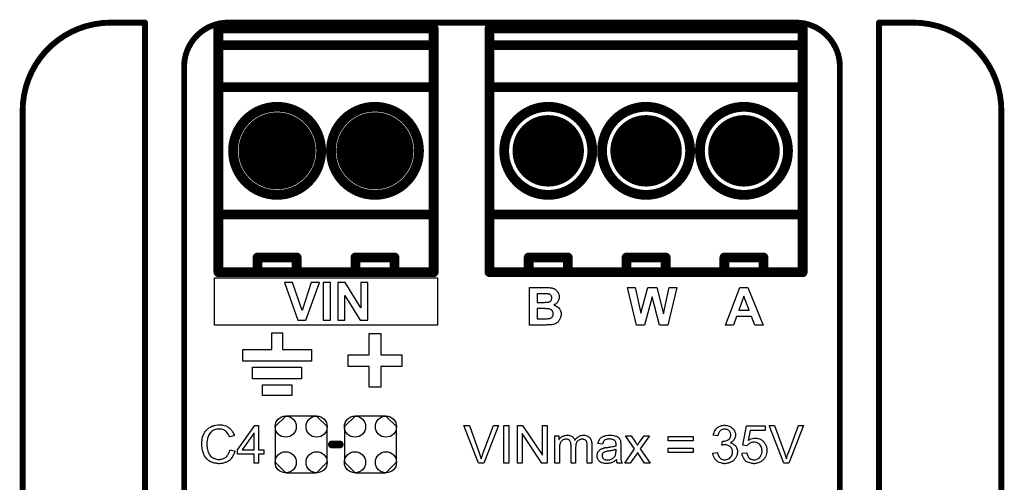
# Model space of a CAD drawing. Extents: x -0.07 to 0.95, y -0.15 to 2.1.
# Tile 17 of 17: x -0.05 to 0.95, y 1.63 to 2.1. Entities that reach past the tile are written whole.
import ezdxf

# ---------------------------------------------------------------- set-up
doc = ezdxf.new("R2010")
doc.units = 0
doc.layers.get('0').update_dxf_attribs({"linetype": 'CONTINUOUS'})
for name, color, linetype in [('gko', 6, 'CONTINUOUS'), ('gto', 2, 'CONTINUOUS'), ('gts', 1, 'CONTINUOUS')]:
    doc.layers.add(name, color=color, linetype=linetype)

# ---------------------------------------------------------------- blocks, each defined once
blk = doc.blocks.new('D34')
at = {"const_width": 0.003}
blk.add_lwpolyline([(-0.0015, 0, 1), (0.0015, 0, 1)], format="xyb", close=True, dxfattribs=at)
blk = doc.blocks.new('D22')
at = {"const_width": 0.005}
blk.add_lwpolyline([(-0.0025, 0, 1), (0.0025, 0, 1)], format="xyb", close=True, dxfattribs=at)
blk = doc.blocks.new('D35')
at = {"const_width": 0.004}
blk.add_lwpolyline([(-0.002, 0, 1), (0.002, 0, 1)], format="xyb", close=True, dxfattribs=at)
blk = doc.blocks.new('D95')
blk.add_lwpolyline([(-0.0266, 0.0182), (-0.0266, -0.0182), (-0.0158, -0.029), (0.0158, -0.029), (0.0266, -0.0182), (0.0266, 0.0182), (0.0158, 0.029), (-0.0158, 0.029)], close=True)
for centre in [(-0.0158, 0.0182), (0.0158, 0.0182), (-0.0158, -0.0182), (0.0158, -0.0182)]:
    blk.add_circle(centre, 0.0108)
blk = doc.blocks.new('D50')
at = {"const_width": 0.0365}
blk.add_lwpolyline([(-0.01825, 0, 1), (0.01825, 0, 1)], format="xyb", close=True, dxfattribs=at)
blk = doc.blocks.new('D68')
at = {"const_width": 0.03945}
blk.add_lwpolyline([(-0.019725, 0, 1), (0.019725, 0, 1)], format="xyb", close=True, dxfattribs=at)

msp = doc.modelspace()

# ---------------------------------------------------------------- linework, layer by layer
at = {"layer": 'gko', "color": 6, "const_width": 0.006}
for points in [[(0.04, 2.1, 0.414214), (-0.05, 2.01)], [(0.16, 2.1, 0.414214), (0.115, 2.055)], [(0.785, 2.055, 0.414214), (0.74, 2.1)], [(0.95, 2.01, 0.414214), (0.86, 2.1)]]:
    msp.add_lwpolyline(points, format="xyb", dxfattribs=at)
for points in [[(0.04, 2.1), (0.04, 2.1)], [(0.04, 2.1), (0.04, 2.1)], [(0.04, 2.1), (0.075, 2.1)], [(0.075, 0.9764), (0.075, 2.1)], [(0.16, 2.1), (0.16, 2.1)], [(0.16, 2.1), (0.16, 2.1)], [(0.16, 2.1), (0.74, 2.1)], [(0.825, 0.9764), (0.825, 2.1)], [(0.825, 2.1), (0.86, 2.1)], [(0.115, 1), (0.115, 2.055)], [(0.785, 2.055), (0.785, 2.055)], [(0.785, 2.055), (0.785, 2.055)], [(0.785, 1.06), (0.785, 2.055)], [(-0.05, -0.15), (-0.05, 2.01)], [(0.95, 2.01), (0.95, 2.01)], [(0.95, 2.01), (0.95, 2.01)], [(0.95, -0.05), (0.95, 2.01)]]:
    msp.add_lwpolyline(points, dxfattribs=at)
at = {"layer": 'gto', "color": 2}
for points, const_width in [([(0.15, 1.845), (0.15, 2.094)], 0.01), ([(0.15, 2.094), (0.37, 2.094)], 0.01), ([(0.37, 1.845), (0.37, 2.094)], 0.01), ([(0.427, 2.094), (0.747, 2.094)], 0.01), ([(0.427, 1.845), (0.427, 2.094)], 0.01), ([(0.747, 1.845), (0.747, 2.094)], 0.01), ([(0.15, 2.077), (0.37, 2.077)], 0.01), ([(0.427, 2.077), (0.747, 2.077)], 0.01), ([(0.15, 2.034), (0.37, 2.034)], 0.01), ([(0.427, 2.034), (0.747, 2.034)], 0.01), ([(0.165, 1.969), (0.165, 1.969)], 0.01), ([(0.255, 1.969), (0.255, 1.969)], 0.01), ([(0.255, 1.969), (0.255, 1.969)], 0.01), ([(0.265, 1.969), (0.265, 1.969)], 0.01), ([(0.355, 1.969), (0.355, 1.969)], 0.01), ([(0.355, 1.969), (0.355, 1.969)], 0.01), ([(0.442, 1.969), (0.442, 1.969)], 0.01), ([(0.532, 1.969), (0.532, 1.969)], 0.01), ([(0.532, 1.969), (0.532, 1.969)], 0.01), ([(0.542, 1.969), (0.542, 1.969)], 0.01), ([(0.632, 1.969), (0.632, 1.969)], 0.01), ([(0.632, 1.969), (0.632, 1.969)], 0.01), ([(0.642, 1.969), (0.642, 1.969)], 0.01), ([(0.732, 1.969), (0.732, 1.969)], 0.01), ([(0.732, 1.969), (0.732, 1.969)], 0.01), ([(0.15, 1.904), (0.37, 1.904)], 0.01), ([(0.427, 1.904), (0.747, 1.904)], 0.01), ([(0.19, 1.845), (0.19, 1.86)], 0.01), ([(0.19, 1.86), (0.23, 1.86)], 0.01), ([(0.23, 1.845), (0.23, 1.86)], 0.01), ([(0.29, 1.845), (0.29, 1.86)], 0.01), ([(0.29, 1.86), (0.33, 1.86)], 0.01), ([(0.33, 1.845), (0.33, 1.86)], 0.01), ([(0.467, 1.845), (0.467, 1.86)], 0.01), ([(0.467, 1.86), (0.507, 1.86)], 0.01), ([(0.507, 1.845), (0.507, 1.86)], 0.01), ([(0.567, 1.86), (0.607, 1.86)], 0.01), ([(0.567, 1.845), (0.567, 1.86)], 0.01), ([(0.607, 1.845), (0.607, 1.86)], 0.01), ([(0.667, 1.86), (0.707, 1.86)], 0.01), ([(0.667, 1.845), (0.667, 1.86)], 0.01), ([(0.707, 1.845), (0.707, 1.86)], 0.01), ([(0.15, 1.845), (0.37, 1.845)], 0.01), ([(0.427, 1.845), (0.747, 1.845)], 0.01), ([(0.266, 1.669), (0.274, 1.669)], 0.008)]:
    msp.add_lwpolyline(points, dxfattribs=dict(at, const_width=const_width))
at = {"layer": 'gto', "color": 2, "const_width": 0.01}
for points in [[(0.255, 1.969, 1), (0.165, 1.969)], [(0.355, 1.969, 1), (0.265, 1.969)], [(0.532, 1.969, 1), (0.442, 1.969)], [(0.632, 1.969, 1), (0.542, 1.969)], [(0.732, 1.969, 1), (0.642, 1.969)], [(0.165, 1.969, 1), (0.255, 1.969)], [(0.265, 1.969, 1), (0.355, 1.969)], [(0.442, 1.969, 1), (0.532, 1.969)], [(0.542, 1.969, 1), (0.632, 1.969)], [(0.642, 1.969, 1), (0.732, 1.969)]]:
    msp.add_lwpolyline(points, format="xyb", dxfattribs=at)
at = {"layer": 'gto', "color": 2}
for points in [[(0.374, 1.791), (0.146, 1.791), (0.146, 1.8394), (0.374, 1.8394), (0.374, 1.791)], [(0.2532, 1.8344), (0.2449, 1.8344), (0.2356, 1.806), (0.2258, 1.8344), (0.2174, 1.8344), (0.2312, 1.796), (0.2395, 1.796), (0.2532, 1.8344)], [(0.2646, 1.8344), (0.2569, 1.8344), (0.2569, 1.796), (0.2646, 1.796), (0.2646, 1.8344)], [(0.3026, 1.8344), (0.2954, 1.8344), (0.2954, 1.8085), (0.2796, 1.8344), (0.2721, 1.8344), (0.2721, 1.796), (0.2792, 1.796), (0.2792, 1.8213), (0.2948, 1.796), (0.3026, 1.796), (0.3026, 1.8344)], [(0.4859, 1.8294), (0.487, 1.8293), (0.4881, 1.8292), (0.4891, 1.8291), (0.4901, 1.829), (0.4902, 1.829), (0.4905, 1.829), (0.4909, 1.8289), (0.4914, 1.8287), (0.492, 1.8285), (0.4927, 1.8282), (0.4934, 1.8279), (0.4941, 1.8274), (0.4941, 1.8274), (0.4944, 1.8272), (0.4947, 1.8269), (0.4951, 1.8266), (0.4956, 1.8261), (0.4961, 1.8255), (0.4966, 1.8249), (0.497, 1.8242), (0.4971, 1.8241), (0.4972, 1.8239), (0.4974, 1.8234), (0.4976, 1.8229), (0.4979, 1.8222), (0.4981, 1.8215), (0.4982, 1.8206), (0.4982, 1.8197), (0.4982, 1.8196), (0.4982, 1.8196), (0.4982, 1.8192), (0.4982, 1.8188), (0.4981, 1.8181), (0.4979, 1.8173), (0.4976, 1.8165), (0.4972, 1.8156), (0.4967, 1.8148), (0.4967, 1.8146), (0.4965, 1.8144), (0.4961, 1.814), (0.4958, 1.8135), (0.4952, 1.813), (0.4945, 1.8124), (0.4938, 1.8119), (0.4929, 1.8114), (0.4929, 1.8114), (0.493, 1.8113), (0.4932, 1.8113), (0.4934, 1.8112), (0.4941, 1.8109), (0.4949, 1.8105), (0.4957, 1.8101), (0.4966, 1.8095), (0.4975, 1.8088), (0.4982, 1.8079), (0.4983, 1.8078), (0.4985, 1.8074), (0.4989, 1.8069), (0.4992, 1.8063), (0.4995, 1.8054), (0.4999, 1.8044), (0.5001, 1.8033), (0.5001, 1.8021), (0.5001, 1.802), (0.5001, 1.802), (0.5001, 1.8017), (0.5001, 1.8012), (0.5, 1.8005), (0.4999, 1.7997), (0.4996, 1.7988), (0.4993, 1.7979), (0.4989, 1.797), (0.4989, 1.7969), (0.4987, 1.7966), (0.4984, 1.7962), (0.498, 1.7956), (0.4976, 1.7949), (0.497, 1.7943), (0.4964, 1.7937), (0.4956, 1.7931), (0.4955, 1.793), (0.4952, 1.7928), (0.4948, 1.7926), (0.4941, 1.7923), (0.4934, 1.7919), (0.4925, 1.7917), (0.4915, 1.7914), (0.4904, 1.7912), (0.4901, 1.7912), (0.4899, 1.7912), (0.4894, 1.7912), (0.489, 1.7911), (0.4879, 1.7911), (0.4873, 1.7911), (0.4856, 1.7911), (0.4846, 1.791), (0.468, 1.791), (0.468, 1.8294), (0.4849, 1.8294), (0.4859, 1.8294)], [(0.4835, 1.823), (0.4758, 1.823), (0.4758, 1.8141), (0.4832, 1.8141), (0.4842, 1.8142), (0.4859, 1.8142), (0.4862, 1.8143), (0.4865, 1.8143), (0.4868, 1.8143), (0.4871, 1.8144), (0.4876, 1.8145), (0.4881, 1.8147), (0.4886, 1.8149), (0.4891, 1.8152), (0.4895, 1.8156), (0.4896, 1.8156), (0.4897, 1.8158), (0.4899, 1.816), (0.4901, 1.8164), (0.4903, 1.8169), (0.4905, 1.8174), (0.4906, 1.818), (0.4907, 1.8186), (0.4907, 1.8187), (0.4907, 1.8189), (0.4906, 1.8192), (0.4906, 1.8197), (0.4905, 1.8201), (0.4903, 1.8206), (0.49, 1.8211), (0.4897, 1.8215), (0.4896, 1.8216), (0.4895, 1.8217), (0.4893, 1.8219), (0.489, 1.8221), (0.4885, 1.8224), (0.488, 1.8226), (0.4874, 1.8227), (0.4868, 1.8229), (0.4867, 1.8229), (0.4865, 1.8229), (0.4859, 1.8229), (0.4855, 1.823), (0.4841, 1.823), (0.4835, 1.823)], [(0.6091, 1.791), (0.6007, 1.791), (0.5932, 1.8197), (0.5855, 1.791), (0.5771, 1.791), (0.568, 1.8294), (0.5759, 1.8294), (0.5817, 1.803), (0.5887, 1.8294), (0.598, 1.8294), (0.6047, 1.8025), (0.6106, 1.8294), (0.6184, 1.8294), (0.6091, 1.791)], [(0.7065, 1.791), (0.6981, 1.791), (0.6948, 1.7997), (0.6794, 1.7997), (0.6762, 1.791), (0.668, 1.791), (0.6829, 1.8294), (0.6911, 1.8294), (0.7065, 1.791)], [(0.6869, 1.8205), (0.6817, 1.8062), (0.6923, 1.8062), (0.6869, 1.8205)], [(0.4838, 1.8078), (0.4758, 1.8078), (0.4758, 1.7975), (0.4843, 1.7975), (0.4851, 1.7975), (0.486, 1.7975), (0.4869, 1.7976), (0.4876, 1.7977), (0.488, 1.7977), (0.4882, 1.7977), (0.4883, 1.7977), (0.4885, 1.7978), (0.4888, 1.7979), (0.4892, 1.798), (0.4896, 1.7982), (0.4901, 1.7985), (0.4906, 1.7988), (0.491, 1.7992), (0.4911, 1.7993), (0.4912, 1.7994), (0.4914, 1.7997), (0.4916, 1.8001), (0.4918, 1.8005), (0.492, 1.8011), (0.4921, 1.8018), (0.4921, 1.8025), (0.4921, 1.8025), (0.4921, 1.8028), (0.4921, 1.8031), (0.492, 1.8035), (0.4919, 1.804), (0.4918, 1.8044), (0.4915, 1.8049), (0.4913, 1.8054), (0.4912, 1.8055), (0.4911, 1.8057), (0.4909, 1.8059), (0.4906, 1.8061), (0.4903, 1.8064), (0.4899, 1.8067), (0.4894, 1.807), (0.4888, 1.8072), (0.4888, 1.8072), (0.4885, 1.8073), (0.488, 1.8074), (0.4878, 1.8074), (0.4874, 1.8075), (0.487, 1.8075), (0.4865, 1.8076), (0.4859, 1.8076), (0.4853, 1.8076), (0.4846, 1.8077), (0.4838, 1.8078)], [(0.2155, 1.766), (0.245, 1.766), (0.245, 1.754), (0.175, 1.754), (0.175, 1.766), (0.2045, 1.766), (0.2045, 1.783), (0.2155, 1.783), (0.2155, 1.766)], [(0.316, 1.7825), (0.316, 1.7605), (0.3375, 1.7605), (0.3375, 1.7485), (0.316, 1.7485), (0.316, 1.7275), (0.304, 1.7275), (0.304, 1.7485), (0.2825, 1.7485), (0.2825, 1.7605), (0.304, 1.7605), (0.304, 1.7825), (0.316, 1.7825)], [(0.235, 1.736), (0.185, 1.736), (0.185, 1.748), (0.235, 1.748), (0.235, 1.736)], [(0.225, 1.719), (0.195, 1.719), (0.195, 1.73), (0.225, 1.73), (0.225, 1.719)], [(0.152, 1.689), (0.1525, 1.689), (0.1531, 1.6889), (0.1538, 1.6889), (0.1545, 1.6887), (0.156, 1.6883), (0.1576, 1.6879), (0.1585, 1.6875), (0.1593, 1.6871), (0.16, 1.6866), (0.1608, 1.6861), (0.1609, 1.6861), (0.161, 1.686), (0.1612, 1.6859), (0.1615, 1.6856), (0.1617, 1.6853), (0.1621, 1.6849), (0.1625, 1.6845), (0.163, 1.684), (0.1634, 1.6835), (0.1639, 1.6828), (0.1644, 1.6821), (0.1648, 1.6814), (0.1652, 1.6806), (0.1656, 1.6797), (0.166, 1.6789), (0.1663, 1.6779), (0.1613, 1.6767), (0.1613, 1.6768), (0.1612, 1.6769), (0.1611, 1.6771), (0.161, 1.6774), (0.1609, 1.6777), (0.1607, 1.6781), (0.1603, 1.679), (0.1597, 1.68), (0.1591, 1.681), (0.1583, 1.682), (0.1574, 1.6828), (0.1573, 1.6829), (0.1569, 1.6831), (0.1564, 1.6834), (0.1556, 1.6838), (0.1547, 1.6841), (0.1536, 1.6845), (0.1524, 1.6847), (0.151, 1.6847), (0.1505, 1.6847), (0.1503, 1.6847), (0.1499, 1.6847), (0.1494, 1.6846), (0.1484, 1.6845), (0.1472, 1.6842), (0.146, 1.6839), (0.1447, 1.6833), (0.1435, 1.6826), (0.1435, 1.6826), (0.1434, 1.6825), (0.143, 1.6822), (0.1425, 1.6817), (0.1419, 1.6811), (0.1412, 1.6802), (0.1405, 1.6793), (0.1399, 1.6781), (0.1394, 1.6769), (0.1394, 1.6768), (0.1393, 1.6767), (0.1393, 1.6765), (0.1392, 1.6763), (0.1391, 1.6759), (0.139, 1.6755), (0.1388, 1.6746), (0.1386, 1.6735), (0.1384, 1.6723), (0.1383, 1.6709), (0.1382, 1.6695), (0.1382, 1.6694), (0.1382, 1.6693), (0.1382, 1.669), (0.1382, 1.6686), (0.1383, 1.6683), (0.1383, 1.6678), (0.1383, 1.6672), (0.1384, 1.6666), (0.1385, 1.6653), (0.1388, 1.6638), (0.1392, 1.6624), (0.1396, 1.6609), (0.1396, 1.6609), (0.1397, 1.6608), (0.1398, 1.6606), (0.1399, 1.6603), (0.1402, 1.6597), (0.1407, 1.6589), (0.1413, 1.658), (0.1421, 1.657), (0.143, 1.6562), (0.144, 1.6554), (0.1441, 1.6554), (0.1442, 1.6554), (0.1444, 1.6553), (0.1446, 1.6552), (0.1449, 1.6551), (0.1452, 1.6549), (0.146, 1.6546), (0.147, 1.6542), (0.1481, 1.6539), (0.1493, 1.6537), (0.1506, 1.6537), (0.151, 1.6537), (0.1513, 1.6537), (0.1517, 1.6537), (0.1521, 1.6538), (0.1531, 1.654), (0.1543, 1.6543), (0.1554, 1.6547), (0.1566, 1.6553), (0.1573, 1.6557), (0.1578, 1.6561), (0.1579, 1.6562), (0.1579, 1.6562), (0.1581, 1.6564), (0.1583, 1.6565), (0.1585, 1.6568), (0.1588, 1.6572), (0.1591, 1.6575), (0.1594, 1.6579), (0.1597, 1.6584), (0.1601, 1.659), (0.1605, 1.6595), (0.1608, 1.6602), (0.1611, 1.6609), (0.1614, 1.6617), (0.1616, 1.6625), (0.1619, 1.6634), (0.167, 1.6622), (0.167, 1.6621), (0.1669, 1.6619), (0.1668, 1.6615), (0.1666, 1.6611), (0.1665, 1.6606), (0.1662, 1.66), (0.166, 1.6593), (0.1656, 1.6586), (0.1649, 1.657), (0.1639, 1.6555), (0.1632, 1.6547), (0.1626, 1.6539), (0.162, 1.6533), (0.1612, 1.6526), (0.1611, 1.6526), (0.161, 1.6524), (0.1607, 1.6523), (0.1605, 1.6521), (0.16, 1.6518), (0.1596, 1.6516), (0.159, 1.6513), (0.1584, 1.651), (0.1576, 1.6507), (0.1569, 1.6504), (0.156, 1.6501), (0.1551, 1.6498), (0.1542, 1.6496), (0.1532, 1.6495), (0.1521, 1.6494), (0.151, 1.6493), (0.1504, 1.6493), (0.15, 1.6494), (0.1495, 1.6494), (0.1489, 1.6494), (0.1482, 1.6496), (0.1474, 1.6497), (0.1458, 1.6499), (0.1442, 1.6504), (0.1425, 1.651), (0.1417, 1.6514), (0.1409, 1.6518), (0.1409, 1.6519), (0.1408, 1.6519), (0.1405, 1.6521), (0.1403, 1.6523), (0.14, 1.6526), (0.1396, 1.6529), (0.1392, 1.6533), (0.1387, 1.6537), (0.1383, 1.6542), (0.1378, 1.6547), (0.1368, 1.656), (0.1358, 1.6575), (0.135, 1.6592), (0.135, 1.6592), (0.1349, 1.6594), (0.1348, 1.6597), (0.1347, 1.66), (0.1346, 1.6604), (0.1344, 1.661), (0.1342, 1.6616), (0.134, 1.6623), (0.1338, 1.663), (0.1336, 1.6638), (0.1333, 1.6655), (0.1331, 1.6675), (0.133, 1.6695), (0.133, 1.6695), (0.133, 1.6698), (0.133, 1.6701), (0.1331, 1.6705), (0.1331, 1.671), (0.1331, 1.6716), (0.1332, 1.6723), (0.1333, 1.673), (0.1336, 1.6746), (0.1339, 1.6764), (0.1345, 1.6782), (0.1353, 1.6799), (0.1353, 1.68), (0.1354, 1.6801), (0.1355, 1.6804), (0.1357, 1.6806), (0.1359, 1.681), (0.1362, 1.6815), (0.1369, 1.6825), (0.1379, 1.6836), (0.139, 1.6847), (0.1403, 1.6858), (0.1418, 1.6867), (0.1418, 1.6868), (0.142, 1.6869), (0.1422, 1.687), (0.1425, 1.6871), (0.1429, 1.6873), (0.1434, 1.6875), (0.1439, 1.6877), (0.1445, 1.6879), (0.1452, 1.6881), (0.1459, 1.6883), (0.1475, 1.6887), (0.1493, 1.689), (0.1511, 1.6891), (0.1516, 1.6891), (0.152, 1.689)], [(0.1911, 1.6635), (0.1963, 1.6635), (0.1963, 1.6592), (0.1911, 1.6592), (0.1911, 1.65), (0.1864, 1.65), (0.1864, 1.6592), (0.1697, 1.6592), (0.1697, 1.6635), (0.1873, 1.6884), (0.1911, 1.6884), (0.1911, 1.6635)], [(0.1864, 1.6807), (0.1743, 1.6635), (0.1864, 1.6635), (0.1864, 1.6807)], [(0.4211, 1.65), (0.4158, 1.65), (0.4009, 1.6884), (0.4065, 1.6884), (0.4165, 1.6605), (0.4165, 1.6604), (0.4165, 1.6603), (0.4166, 1.6602), (0.4167, 1.6599), (0.4168, 1.6596), (0.4169, 1.6593), (0.4172, 1.6584), (0.4175, 1.6575), (0.4178, 1.6564), (0.4185, 1.6542), (0.4185, 1.6543), (0.4185, 1.6544), (0.4186, 1.6546), (0.4186, 1.6548), (0.4188, 1.6554), (0.4191, 1.6562), (0.4194, 1.6572), (0.4197, 1.6582), (0.4201, 1.6593), (0.4205, 1.6605), (0.431, 1.6884), (0.4361, 1.6884), (0.4211, 1.65)], [(0.4467, 1.65), (0.4416, 1.65), (0.4416, 1.6884), (0.4467, 1.6884), (0.4467, 1.65)], [(0.4859, 1.65), (0.4806, 1.65), (0.4605, 1.6801), (0.4605, 1.65), (0.4556, 1.65), (0.4556, 1.6884), (0.4608, 1.6884), (0.481, 1.6582), (0.481, 1.6884), (0.4859, 1.6884), (0.4859, 1.65)], [(0.6683, 1.6885), (0.6691, 1.6884), (0.67, 1.6882), (0.671, 1.688), (0.672, 1.6876), (0.673, 1.6872), (0.673, 1.6872), (0.6731, 1.6871), (0.6734, 1.687), (0.6739, 1.6866), (0.6744, 1.6862), (0.6751, 1.6857), (0.6758, 1.6851), (0.6764, 1.6844), (0.677, 1.6835), (0.6771, 1.6834), (0.6772, 1.6831), (0.6774, 1.6826), (0.6777, 1.682), (0.678, 1.6813), (0.6782, 1.6805), (0.6784, 1.6795), (0.6784, 1.6786), (0.6784, 1.6785), (0.6784, 1.6781), (0.6784, 1.6777), (0.6783, 1.6771), (0.6781, 1.6764), (0.6778, 1.6756), (0.6775, 1.6748), (0.6771, 1.674), (0.677, 1.6739), (0.6768, 1.6737), (0.6765, 1.6733), (0.6761, 1.6729), (0.6755, 1.6724), (0.6748, 1.6718), (0.6741, 1.6713), (0.6731, 1.6708), (0.6732, 1.6708), (0.6733, 1.6708), (0.6734, 1.6707), (0.6737, 1.6706), (0.6743, 1.6704), (0.6751, 1.6701), (0.6759, 1.6696), (0.6768, 1.6691), (0.6777, 1.6684), (0.6784, 1.6675), (0.6785, 1.6674), (0.6787, 1.6671), (0.6791, 1.6665), (0.6794, 1.6658), (0.6797, 1.6649), (0.6801, 1.6639), (0.6803, 1.6627), (0.6803, 1.6613), (0.6803, 1.6613), (0.6803, 1.6611), (0.6803, 1.6608), (0.6803, 1.6605), (0.6802, 1.66), (0.6801, 1.6595), (0.68, 1.659), (0.6799, 1.6584), (0.6794, 1.657), (0.6791, 1.6563), (0.6788, 1.6557), (0.6783, 1.6549), (0.6778, 1.6542), (0.6773, 1.6535), (0.6766, 1.6528), (0.6766, 1.6528), (0.6764, 1.6527), (0.6762, 1.6525), (0.6759, 1.6523), (0.6756, 1.652), (0.6752, 1.6517), (0.6747, 1.6514), (0.6741, 1.6511), (0.6734, 1.6508), (0.6727, 1.6504), (0.672, 1.6502), (0.6712, 1.6499), (0.6703, 1.6497), (0.6693, 1.6495), (0.6684, 1.6494), (0.6673, 1.6493), (0.6668, 1.6493), (0.6665, 1.6494), (0.6661, 1.6494), (0.6656, 1.6495), (0.665, 1.6496), (0.6644, 1.6497), (0.6631, 1.6501), (0.6617, 1.6506), (0.661, 1.6509), (0.6603, 1.6513), (0.6596, 1.6518), (0.659, 1.6523), (0.6589, 1.6524), (0.6588, 1.6525), (0.6586, 1.6527), (0.6585, 1.6529), (0.6582, 1.6532), (0.6579, 1.6536), (0.6576, 1.6539), (0.6572, 1.6544), (0.6569, 1.655), (0.6566, 1.6556), (0.656, 1.6569), (0.6555, 1.6584), (0.6553, 1.6593), (0.6552, 1.6602), (0.6599, 1.6608), (0.6599, 1.6607), (0.66, 1.6606), (0.66, 1.6604), (0.6601, 1.6601), (0.6601, 1.6598), (0.6602, 1.6594), (0.6605, 1.6585), (0.6609, 1.6575), (0.6614, 1.6566), (0.662, 1.6557), (0.6626, 1.6549), (0.6627, 1.6549), (0.663, 1.6547), (0.6634, 1.6544), (0.664, 1.6541), (0.6646, 1.6538), (0.6655, 1.6535), (0.6664, 1.6533), (0.6674, 1.6532), (0.6677, 1.6532), (0.668, 1.6533), (0.6686, 1.6533), (0.6693, 1.6535), (0.6702, 1.6538), (0.6712, 1.6542), (0.6721, 1.6547), (0.673, 1.6555), (0.6731, 1.6556), (0.6734, 1.6559), (0.6737, 1.6564), (0.6742, 1.6571), (0.6746, 1.6579), (0.6749, 1.6589), (0.6752, 1.66), (0.6753, 1.6612), (0.6753, 1.6613), (0.6753, 1.6614), (0.6753, 1.6615), (0.6753, 1.6618), (0.6752, 1.6624), (0.6751, 1.6631), (0.6748, 1.664), (0.6744, 1.6649), (0.6739, 1.6658), (0.6732, 1.6666), (0.6731, 1.6667), (0.6728, 1.6669), (0.6723, 1.6673), (0.6717, 1.6676), (0.671, 1.668), (0.67, 1.6684), (0.669, 1.6686), (0.6678, 1.6687), (0.6673, 1.6687), (0.6669, 1.6686), (0.6664, 1.6686), (0.6658, 1.6685), (0.6652, 1.6684), (0.6645, 1.6682), (0.665, 1.6724), (0.6653, 1.6724), (0.6655, 1.6723), (0.6662, 1.6723), (0.6668, 1.6724), (0.6676, 1.6725), (0.6684, 1.6727), (0.6693, 1.673), (0.6702, 1.6734), (0.6712, 1.6739), (0.6712, 1.6739), (0.6713, 1.6739), (0.6716, 1.6741), (0.672, 1.6745), (0.6724, 1.675), (0.6728, 1.6758), (0.6732, 1.6766), (0.6735, 1.6775), (0.6736, 1.6781), (0.6736, 1.6787), (0.6736, 1.6787), (0.6736, 1.6788), (0.6736, 1.6791), (0.6735, 1.6796), (0.6734, 1.6802), (0.6732, 1.6809), (0.6729, 1.6816), (0.6725, 1.6823), (0.6718, 1.683), (0.6718, 1.683), (0.6715, 1.6832), (0.6711, 1.6835), (0.6706, 1.6839), (0.67, 1.6841), (0.6692, 1.6844), (0.6683, 1.6846), (0.6673, 1.6847), (0.6668, 1.6847), (0.6663, 1.6846), (0.6657, 1.6845), (0.665, 1.6842), (0.6642, 1.684), (0.6635, 1.6835), (0.6627, 1.683), (0.6627, 1.6829), (0.6625, 1.6826), (0.6621, 1.6822), (0.6617, 1.6817), (0.6614, 1.681), (0.661, 1.6801), (0.6606, 1.679), (0.6604, 1.6778), (0.6557, 1.6786), (0.6557, 1.6787), (0.6557, 1.6789), (0.6558, 1.6791), (0.6559, 1.6794), (0.656, 1.6798), (0.6561, 1.6802), (0.6565, 1.6813), (0.657, 1.6825), (0.6577, 1.6837), (0.6585, 1.6849), (0.6596, 1.686), (0.6596, 1.686), (0.6597, 1.6861), (0.6599, 1.6862), (0.6601, 1.6864), (0.6604, 1.6866), (0.6608, 1.6868), (0.6612, 1.687), (0.6617, 1.6873), (0.6628, 1.6877), (0.6641, 1.6882), (0.6656, 1.6885), (0.6663, 1.6886), (0.6677, 1.6886), (0.6683, 1.6885)], [(0.7086, 1.6834), (0.6933, 1.6834), (0.6912, 1.673), (0.6913, 1.6731), (0.6914, 1.6731), (0.6915, 1.6733), (0.6918, 1.6734), (0.6922, 1.6736), (0.6925, 1.6738), (0.6934, 1.6743), (0.6945, 1.6747), (0.6958, 1.6751), (0.6971, 1.6754), (0.6978, 1.6755), (0.699, 1.6755), (0.6993, 1.6754), (0.6998, 1.6754), (0.7003, 1.6753), (0.7008, 1.6752), (0.7014, 1.675), (0.7028, 1.6746), (0.7035, 1.6744), (0.7042, 1.674), (0.7049, 1.6736), (0.7056, 1.6731), (0.7063, 1.6726), (0.707, 1.672), (0.707, 1.6719), (0.7071, 1.6718), (0.7073, 1.6716), (0.7075, 1.6714), (0.7078, 1.671), (0.7081, 1.6706), (0.7084, 1.6701), (0.7087, 1.6695), (0.709, 1.6689), (0.7094, 1.6683), (0.7096, 1.6675), (0.7099, 1.6667), (0.7101, 1.6659), (0.7103, 1.6649), (0.7104, 1.664), (0.7105, 1.663), (0.7105, 1.6629), (0.7105, 1.6628), (0.7105, 1.6625), (0.7104, 1.6621), (0.7104, 1.6617), (0.7103, 1.6612), (0.7102, 1.6605), (0.7101, 1.6599), (0.7097, 1.6585), (0.7092, 1.657), (0.7089, 1.6562), (0.7084, 1.6555), (0.708, 1.6547), (0.7074, 1.654), (0.7074, 1.6539), (0.7072, 1.6538), (0.707, 1.6536), (0.7067, 1.6533), (0.7064, 1.6529), (0.7059, 1.6525), (0.7054, 1.6521), (0.7048, 1.6517), (0.7041, 1.6512), (0.7033, 1.6508), (0.7025, 1.6504), (0.7016, 1.6501), (0.7006, 1.6498), (0.6996, 1.6496), (0.6985, 1.6494), (0.6973, 1.6493), (0.6968, 1.6493), (0.6964, 1.6494), (0.696, 1.6494), (0.6955, 1.6495), (0.6949, 1.6496), (0.6943, 1.6497), (0.6929, 1.6501), (0.6915, 1.6506), (0.6908, 1.6509), (0.69, 1.6513), (0.6894, 1.6517), (0.6887, 1.6522), (0.6887, 1.6523), (0.6885, 1.6523), (0.6884, 1.6526), (0.6882, 1.6528), (0.6879, 1.6531), (0.6877, 1.6534), (0.6873, 1.6538), (0.687, 1.6543), (0.6867, 1.6548), (0.6864, 1.6554), (0.6858, 1.6568), (0.6853, 1.6583), (0.6851, 1.6592), (0.685, 1.66), (0.6899, 1.6604), (0.6899, 1.6604), (0.6899, 1.6603), (0.69, 1.6601), (0.69, 1.6598), (0.6902, 1.6592), (0.6904, 1.6584), (0.6908, 1.6575), (0.6912, 1.6566), (0.6918, 1.6558), (0.6924, 1.655), (0.6925, 1.6549), (0.6928, 1.6547), (0.6932, 1.6544), (0.6938, 1.6541), (0.6945, 1.6538), (0.6953, 1.6535), (0.6963, 1.6533), (0.6973, 1.6532), (0.6976, 1.6532), (0.6979, 1.6533), (0.6985, 1.6533), (0.6993, 1.6536), (0.7003, 1.6538), (0.7012, 1.6543), (0.7022, 1.6549), (0.7026, 1.6553), (0.7031, 1.6558), (0.7031, 1.6558), (0.7032, 1.6559), (0.7033, 1.656), (0.7035, 1.6562), (0.7039, 1.6568), (0.7043, 1.6576), (0.7047, 1.6585), (0.7051, 1.6597), (0.7054, 1.6611), (0.7055, 1.6618), (0.7055, 1.6626), (0.7055, 1.6627), (0.7055, 1.6628), (0.7055, 1.663), (0.7054, 1.6633), (0.7054, 1.6636), (0.7054, 1.664), (0.7052, 1.6649), (0.7049, 1.6659), (0.7045, 1.667), (0.704, 1.668), (0.7032, 1.6689), (0.7032, 1.669), (0.7031, 1.669), (0.7028, 1.6693), (0.7023, 1.6697), (0.7016, 1.6701), (0.7008, 1.6705), (0.6998, 1.6709), (0.6986, 1.6712), (0.6979, 1.6713), (0.6969, 1.6713), (0.6964, 1.6713), (0.6959, 1.6712), (0.6952, 1.671), (0.6945, 1.6709), (0.6938, 1.6706), (0.6931, 1.6703), (0.693, 1.6702), (0.6928, 1.6701), (0.6925, 1.6698), (0.692, 1.6695), (0.6916, 1.6691), (0.6912, 1.6686), (0.6907, 1.6681), (0.6903, 1.6675), (0.6858, 1.6681), (0.6895, 1.6879), (0.7086, 1.6879), (0.7086, 1.6834)], [(0.733, 1.65), (0.7277, 1.65), (0.7128, 1.6884), (0.7183, 1.6884), (0.7283, 1.6605), (0.7283, 1.6604), (0.7284, 1.6603), (0.7285, 1.6602), (0.7286, 1.6599), (0.7286, 1.6596), (0.7287, 1.6593), (0.729, 1.6584), (0.7293, 1.6575), (0.7297, 1.6564), (0.7303, 1.6542), (0.7303, 1.6543), (0.7304, 1.6544), (0.7304, 1.6546), (0.7305, 1.6548), (0.7307, 1.6554), (0.7309, 1.6562), (0.7312, 1.6572), (0.7316, 1.6582), (0.7319, 1.6593), (0.7324, 1.6605), (0.7428, 1.6884), (0.748, 1.6884), (0.733, 1.65)], [(0.5236, 1.6784), (0.524, 1.6784), (0.5244, 1.6784), (0.5253, 1.6782), (0.5263, 1.6779), (0.5274, 1.6775), (0.5284, 1.6769), (0.5293, 1.6761), (0.5294, 1.676), (0.5296, 1.6757), (0.53, 1.6752), (0.5302, 1.6748), (0.5304, 1.6744), (0.5306, 1.6739), (0.5308, 1.6734), (0.531, 1.6729), (0.5312, 1.6722), (0.5313, 1.6715), (0.5314, 1.6708), (0.5315, 1.67), (0.5315, 1.6691), (0.5315, 1.65), (0.5268, 1.65), (0.5268, 1.6675), (0.5268, 1.6675), (0.5268, 1.6676), (0.5268, 1.6679), (0.5268, 1.6684), (0.5268, 1.669), (0.5267, 1.6697), (0.5267, 1.6704), (0.5265, 1.671), (0.5264, 1.6715), (0.5264, 1.6716), (0.5263, 1.6718), (0.5262, 1.672), (0.526, 1.6723), (0.5258, 1.6726), (0.5255, 1.6729), (0.5252, 1.6733), (0.5247, 1.6736), (0.5247, 1.6736), (0.5245, 1.6737), (0.5243, 1.6738), (0.5239, 1.674), (0.5235, 1.6741), (0.523, 1.6743), (0.5225, 1.6743), (0.5219, 1.6744), (0.5216, 1.6744), (0.5214, 1.6743), (0.5208, 1.6743), (0.5202, 1.6741), (0.5194, 1.6739), (0.5185, 1.6735), (0.5177, 1.673), (0.5169, 1.6724), (0.5169, 1.6723), (0.5167, 1.672), (0.5163, 1.6715), (0.516, 1.6709), (0.5156, 1.67), (0.5153, 1.6689), (0.5151, 1.6676), (0.515, 1.6661), (0.515, 1.65), (0.5103, 1.65), (0.5103, 1.668), (0.5103, 1.6681), (0.5103, 1.6682), (0.5103, 1.6683), (0.5103, 1.6685), (0.5102, 1.6691), (0.5101, 1.6698), (0.51, 1.6706), (0.5098, 1.6714), (0.5095, 1.6721), (0.5091, 1.6728), (0.5091, 1.6728), (0.5089, 1.673), (0.5086, 1.6733), (0.5082, 1.6736), (0.5077, 1.6739), (0.5071, 1.6741), (0.5063, 1.6743), (0.5053, 1.6744), (0.505, 1.6744), (0.5046, 1.6743), (0.5042, 1.6743), (0.5036, 1.6741), (0.503, 1.6739), (0.5023, 1.6736), (0.5017, 1.6733), (0.5016, 1.6733), (0.5014, 1.6731), (0.5011, 1.6729), (0.5007, 1.6725), (0.5003, 1.6721), (0.5, 1.6715), (0.4996, 1.6709), (0.4992, 1.6702), (0.4992, 1.6701), (0.4991, 1.6698), (0.499, 1.6694), (0.4988, 1.6688), (0.4987, 1.6679), (0.4986, 1.6669), (0.4985, 1.6658), (0.4985, 1.6644), (0.4985, 1.65), (0.4937, 1.65), (0.4937, 1.6779), (0.498, 1.6779), (0.498, 1.6739), (0.498, 1.674), (0.4982, 1.6742), (0.4985, 1.6746), (0.4989, 1.675), (0.4994, 1.6756), (0.5, 1.6761), (0.5007, 1.6767), (0.5015, 1.6772), (0.5016, 1.6773), (0.5018, 1.6774), (0.5023, 1.6776), (0.5029, 1.6779), (0.5036, 1.6781), (0.5045, 1.6782), (0.5054, 1.6784), (0.5064, 1.6785), (0.5069, 1.6785), (0.5075, 1.6784), (0.5082, 1.6783), (0.509, 1.6781), (0.5098, 1.6779), (0.5107, 1.6776), (0.5114, 1.6771), (0.5116, 1.6771), (0.5118, 1.6769), (0.5121, 1.6766), (0.5126, 1.6762), (0.513, 1.6757), (0.5135, 1.6751), (0.5139, 1.6744), (0.5143, 1.6735), (0.5143, 1.6736), (0.5144, 1.6738), (0.5146, 1.674), (0.5149, 1.6743), (0.5152, 1.6747), (0.5156, 1.6751), (0.5161, 1.6755), (0.5166, 1.676), (0.5172, 1.6765), (0.5178, 1.6769), (0.5185, 1.6773), (0.5193, 1.6777), (0.5202, 1.678), (0.521, 1.6782), (0.5219, 1.6784), (0.5229, 1.6785), (0.5233, 1.6785), (0.5236, 1.6784)], [(0.5515, 1.6784), (0.5523, 1.6784), (0.5533, 1.6782), (0.5542, 1.6781), (0.5552, 1.6779), (0.5561, 1.6776), (0.5562, 1.6775), (0.5565, 1.6774), (0.5568, 1.6773), (0.5573, 1.677), (0.5579, 1.6767), (0.5585, 1.6764), (0.559, 1.6759), (0.5594, 1.6755), (0.5595, 1.6754), (0.5596, 1.6753), (0.5597, 1.675), (0.56, 1.6746), (0.5602, 1.6741), (0.5605, 1.6736), (0.5607, 1.673), (0.5608, 1.6723), (0.5608, 1.6723), (0.5609, 1.6721), (0.561, 1.6718), (0.561, 1.6713), (0.561, 1.6707), (0.5611, 1.67), (0.5611, 1.669), (0.5611, 1.668), (0.5611, 1.6617), (0.5611, 1.6616), (0.5611, 1.6614), (0.5611, 1.661), (0.5611, 1.6606), (0.5611, 1.6601), (0.5611, 1.6595), (0.5612, 1.6582), (0.5612, 1.6568), (0.5612, 1.6554), (0.5613, 1.6548), (0.5613, 1.6542), (0.5613, 1.6537), (0.5614, 1.6533), (0.5614, 1.6533), (0.5615, 1.6531), (0.5615, 1.6527), (0.5617, 1.6523), (0.5618, 1.6518), (0.562, 1.6512), (0.5623, 1.6506), (0.5626, 1.65), (0.5576, 1.65), (0.5576, 1.6501), (0.5575, 1.6503), (0.5574, 1.6506), (0.5572, 1.651), (0.5571, 1.6515), (0.557, 1.6521), (0.5568, 1.6528), (0.5567, 1.6535), (0.5567, 1.6535), (0.5566, 1.6534), (0.5563, 1.6531), (0.5558, 1.6527), (0.5551, 1.6522), (0.5543, 1.6517), (0.5535, 1.6512), (0.5526, 1.6507), (0.5516, 1.6503), (0.5515, 1.6502), (0.5512, 1.6502), (0.5507, 1.65), (0.5501, 1.6498), (0.5493, 1.6497), (0.5484, 1.6496), (0.5474, 1.6494), (0.5464, 1.6494), (0.546, 1.6494), (0.5456, 1.6494), (0.5452, 1.6494), (0.5448, 1.6495), (0.5438, 1.6497), (0.5427, 1.6499), (0.5415, 1.6503), (0.5404, 1.6509), (0.5394, 1.6516), (0.5393, 1.6517), (0.539, 1.652), (0.5386, 1.6525), (0.5381, 1.6532), (0.5377, 1.654), (0.5373, 1.6549), (0.537, 1.6561), (0.537, 1.6567), (0.5369, 1.6573), (0.5369, 1.6574), (0.5369, 1.6577), (0.537, 1.658), (0.537, 1.6585), (0.5371, 1.6592), (0.5373, 1.6598), (0.5375, 1.6604), (0.5378, 1.661), (0.5379, 1.6611), (0.538, 1.6613), (0.5382, 1.6617), (0.5385, 1.662), (0.5388, 1.6625), (0.5393, 1.6629), (0.5397, 1.6634), (0.5403, 1.6638), (0.5403, 1.6638), (0.5405, 1.6639), (0.5408, 1.6642), (0.5412, 1.6644), (0.5417, 1.6646), (0.5424, 1.6649), (0.543, 1.6651), (0.5437, 1.6653), (0.5437, 1.6653), (0.544, 1.6654), (0.5443, 1.6655), (0.5447, 1.6655), (0.5453, 1.6657), (0.546, 1.6658), (0.5469, 1.6659), (0.5479, 1.666), (0.5479, 1.666), (0.5481, 1.6661), (0.5484, 1.6661), (0.5488, 1.6661), (0.5492, 1.6662), (0.5498, 1.6663), (0.5504, 1.6664), (0.5511, 1.6665), (0.5524, 1.6668), (0.5538, 1.667), (0.5551, 1.6674), (0.5557, 1.6675), (0.5563, 1.6677), (0.5563, 1.6678), (0.5563, 1.6679), (0.5563, 1.6682), (0.5563, 1.6686), (0.5563, 1.6688), (0.5563, 1.6689), (0.5563, 1.669), (0.5563, 1.669), (0.5563, 1.6694), (0.5563, 1.6699), (0.5562, 1.6705), (0.556, 1.6712), (0.5557, 1.6719), (0.5554, 1.6725), (0.555, 1.673), (0.5549, 1.673), (0.5546, 1.6733), (0.5542, 1.6735), (0.5536, 1.6738), (0.5528, 1.6741), (0.552, 1.6744), (0.5508, 1.6745), (0.5496, 1.6746), (0.549, 1.6746), (0.5485, 1.6745), (0.5477, 1.6744), (0.5469, 1.6743), (0.5461, 1.6741), (0.5453, 1.6738), (0.5446, 1.6734), (0.5446, 1.6734), (0.5444, 1.6732), (0.5441, 1.6729), (0.5437, 1.6725), (0.5434, 1.6719), (0.543, 1.6712), (0.5427, 1.6703), (0.5424, 1.6693), (0.5378, 1.6699), (0.5378, 1.67), (0.5378, 1.67), (0.5378, 1.6702), (0.5379, 1.6704), (0.538, 1.6709), (0.5383, 1.6716), (0.5385, 1.6724), (0.5389, 1.6731), (0.5393, 1.6739), (0.5398, 1.6746), (0.5399, 1.6747), (0.5401, 1.6749), (0.5404, 1.6753), (0.5409, 1.6757), (0.5415, 1.6761), (0.5422, 1.6766), (0.543, 1.6771), (0.544, 1.6775), (0.544, 1.6775), (0.5441, 1.6775), (0.5442, 1.6776), (0.5445, 1.6776), (0.545, 1.6778), (0.5458, 1.678), (0.5467, 1.6781), (0.5478, 1.6783), (0.549, 1.6784), (0.5503, 1.6785), (0.5509, 1.6785), (0.5515, 1.6784)], [(0.5811, 1.6644), (0.5913, 1.65), (0.5855, 1.65), (0.5797, 1.6586), (0.5784, 1.6607), (0.5709, 1.65), (0.5652, 1.65), (0.5753, 1.6644), (0.5659, 1.6779), (0.5717, 1.6779), (0.5761, 1.6713), (0.5762, 1.6712), (0.5763, 1.671), (0.5765, 1.6706), (0.5768, 1.6702), (0.5771, 1.6697), (0.5774, 1.6692), (0.5778, 1.6687), (0.578, 1.6682), (0.5781, 1.6683), (0.5783, 1.6685), (0.5785, 1.6688), (0.5788, 1.6692), (0.5791, 1.6697), (0.5794, 1.6702), (0.5802, 1.6713), (0.5849, 1.6779), (0.5906, 1.6779), (0.5811, 1.6644)], [(0.635, 1.6726), (0.6096, 1.6726), (0.6096, 1.677), (0.635, 1.677), (0.635, 1.6726)], [(0.5563, 1.664), (0.5563, 1.664), (0.5562, 1.6639), (0.5561, 1.6639), (0.5558, 1.6638), (0.5556, 1.6637), (0.5552, 1.6636), (0.5548, 1.6635), (0.5544, 1.6634), (0.5539, 1.6632), (0.5533, 1.6631), (0.5527, 1.6629), (0.552, 1.6628), (0.5512, 1.6626), (0.5504, 1.6624), (0.5495, 1.6623), (0.5486, 1.6622), (0.5485, 1.6622), (0.5481, 1.6621), (0.5476, 1.662), (0.547, 1.6619), (0.5463, 1.6618), (0.5456, 1.6616), (0.545, 1.6614), (0.5445, 1.6612), (0.5444, 1.6612), (0.5442, 1.6611), (0.544, 1.661), (0.5438, 1.6608), (0.5431, 1.6604), (0.5426, 1.6597), (0.5426, 1.6597), (0.5425, 1.6595), (0.5424, 1.6593), (0.5423, 1.659), (0.5422, 1.6587), (0.5421, 1.6584), (0.542, 1.6579), (0.542, 1.6575), (0.542, 1.6574), (0.542, 1.6572), (0.542, 1.6568), (0.5421, 1.6564), (0.5423, 1.6559), (0.5426, 1.6554), (0.5429, 1.6548), (0.5434, 1.6543), (0.5434, 1.6543), (0.5436, 1.6542), (0.544, 1.6539), (0.5444, 1.6537), (0.545, 1.6535), (0.5457, 1.6533), (0.5466, 1.6532), (0.5476, 1.6531), (0.548, 1.6531), (0.5486, 1.6532), (0.5492, 1.6533), (0.55, 1.6534), (0.5507, 1.6536), (0.5516, 1.6539), (0.5524, 1.6543), (0.5525, 1.6543), (0.5527, 1.6545), (0.5531, 1.6548), (0.5536, 1.6552), (0.5541, 1.6556), (0.5546, 1.6562), (0.5551, 1.6568), (0.5555, 1.6575), (0.5556, 1.6576), (0.5556, 1.6578), (0.5557, 1.6582), (0.5559, 1.6587), (0.5561, 1.6594), (0.5562, 1.6602), (0.5562, 1.6611), (0.5563, 1.6622), (0.5563, 1.664)], [(0.635, 1.6609), (0.6096, 1.6609), (0.6096, 1.6653), (0.635, 1.6653), (0.635, 1.6609)]]:
    msp.add_lwpolyline(points, dxfattribs=at)

# ---------------------------------------------------------------- block references
at = {"layer": 'gko'}
for p in [(0.04, 2.1), (0.04, 2.1), (0.04, 2.1), (0.04, 2.1), (0.075, 2.1), (0.075, 2.1), (0.16, 2.1), (0.16, 2.1), (0.16, 2.1), (0.16, 2.1), (0.74, 2.1), (0.74, 2.1), (0.825, 2.1), (0.825, 2.1), (0.86, 2.1), (0.86, 2.1), (0.115, 2.055), (0.115, 2.055), (0.785, 2.055), (0.785, 2.055), (0.785, 2.055), (0.785, 2.055), (-0.05, 2.01), (-0.05, 2.01), (0.95, 2.01), (0.95, 2.01), (0.95, 2.01), (0.95, 2.01)]:
    msp.add_blockref('D34', p, dxfattribs=at)
at = {"layer": 'gto'}
for name, p in [('D22', (0.15, 2.094)), ('D22', (0.37, 2.094)), ('D22', (0.37, 2.094)), ('D22', (0.427, 2.094)), ('D22', (0.427, 2.094)), ('D22', (0.747, 2.094)), ('D22', (0.747, 2.094)), ('D22', (0.15, 2.077)), ('D22', (0.37, 2.077)), ('D22', (0.427, 2.077)), ('D22', (0.747, 2.077)), ('D22', (0.15, 2.034)), ('D22', (0.37, 2.034)), ('D22', (0.427, 2.034)), ('D22', (0.747, 2.034)), ('D22', (0.165, 1.969)), ('D22', (0.165, 1.969)), ('D22', (0.255, 1.969)), ('D22', (0.255, 1.969)), ('D22', (0.255, 1.969)), ('D22', (0.255, 1.969)), ('D22', (0.265, 1.969)), ('D22', (0.265, 1.969)), ('D22', (0.355, 1.969)), ('D22', (0.355, 1.969)), ('D22', (0.355, 1.969)), ('D22', (0.355, 1.969)), ('D22', (0.442, 1.969)), ('D22', (0.442, 1.969)), ('D22', (0.532, 1.969)), ('D22', (0.532, 1.969)), ('D22', (0.532, 1.969)), ('D22', (0.532, 1.969)), ('D22', (0.542, 1.969)), ('D22', (0.542, 1.969)), ('D22', (0.632, 1.969)), ('D22', (0.632, 1.969)), ('D22', (0.632, 1.969)), ('D22', (0.632, 1.969)), ('D22', (0.642, 1.969)), ('D22', (0.642, 1.969)), ('D22', (0.732, 1.969)), ('D22', (0.732, 1.969)), ('D22', (0.732, 1.969)), ('D22', (0.732, 1.969)), ('D22', (0.15, 1.904)), ('D22', (0.37, 1.904)), ('D22', (0.427, 1.904)), ('D22', (0.747, 1.904)), ('D22', (0.19, 1.86)), ('D22', (0.23, 1.86)), ('D22', (0.23, 1.86)), ('D22', (0.29, 1.86)), ('D22', (0.33, 1.86)), ('D22', (0.33, 1.86)), ('D22', (0.467, 1.86)), ('D22', (0.507, 1.86)), ('D22', (0.507, 1.86)), ('D22', (0.567, 1.86)), ('D22', (0.567, 1.86)), ('D22', (0.607, 1.86)), ('D22', (0.607, 1.86)), ('D22', (0.667, 1.86)), ('D22', (0.667, 1.86)), ('D22', (0.707, 1.86)), ('D22', (0.707, 1.86)), ('D22', (0.15, 1.845)), ('D22', (0.15, 1.845)), ('D22', (0.19, 1.845)), ('D22', (0.23, 1.845)), ('D22', (0.29, 1.845)), ('D22', (0.33, 1.845)), ('D22', (0.37, 1.845)), ('D22', (0.37, 1.845)), ('D22', (0.427, 1.845)), ('D22', (0.427, 1.845)), ('D22', (0.467, 1.845)), ('D22', (0.507, 1.845)), ('D22', (0.567, 1.845)), ('D22', (0.607, 1.845)), ('D22', (0.667, 1.845)), ('D22', (0.707, 1.845)), ('D22', (0.747, 1.845)), ('D35', (0.266, 1.669)), ('D35', (0.274, 1.669))]:
    msp.add_blockref(name, p, dxfattribs=at)
at = {"layer": 'gts'}
for name, p in [('D68', (0.21, 1.969)), ('D68', (0.31, 1.969)), ('D50', (0.487, 1.969)), ('D50', (0.587, 1.969)), ('D50', (0.687, 1.969)), ('D95', (0.2346, 1.669)), ('D95', (0.3054, 1.669))]:
    msp.add_blockref(name, p, dxfattribs=at)

doc.saveas('drawing.dxf')
